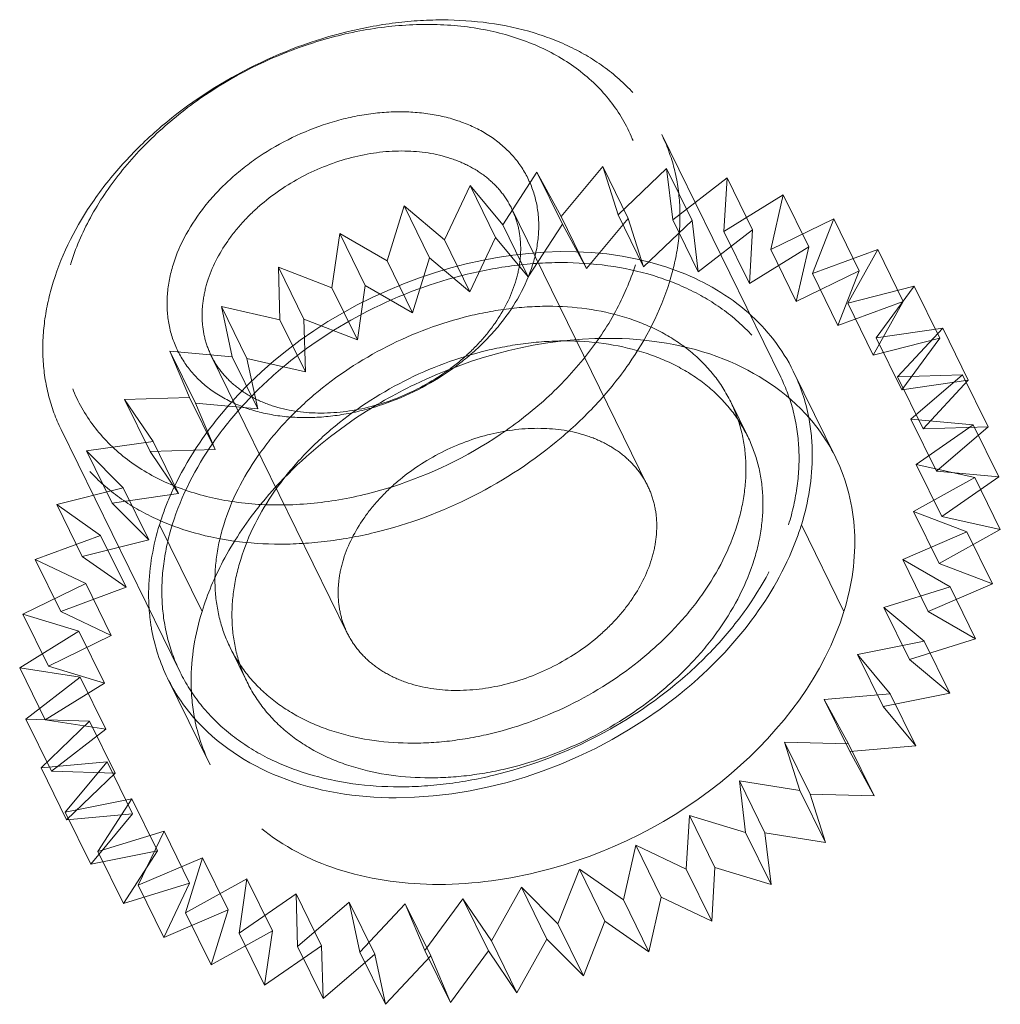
# Model space of a CAD drawing. Header units: millimetres. Extents: x 4497 to 11741, y 5958 to 12619.
# Tile 203 of 256: x 6465.08 to 6472.11, y 9941.63 to 9948.7. Entities that reach past the tile are written whole.
import ezdxf

# ---------------------------------------------------------------- set-up
doc = ezdxf.new("R2010")
doc.units = ezdxf.units.MM
doc.header["$LTSCALE"] = 0.8
doc.linetypes.add('HIDDEN', pattern=[9.525, 6.35, -3.175])
doc.layers.add('3', color=5, linetype='HIDDEN', lineweight=0)

msp = doc.modelspace()

# ---------------------------------------------------------------- linework, layer by layer
at = {"layer": '3'}
for p, q in [((6470.536, 9946.1321), (6469.6819, 9947.8726)), ((6468.9594, 9947.285), (6469.2586, 9947.6444)), ((6469.4416, 9947.2715), (6469.2586, 9947.6444)), ((6469.2586, 9947.6444), (6469.3685, 9947.2971)), ((6469.3685, 9947.2971), (6469.7167, 9947.6307)), ((6469.8997, 9947.2577), (6469.7167, 9947.6307)), ((6469.7167, 9947.6307), (6469.7607, 9947.261)), ((6468.5415, 9947.2251), (6468.7858, 9947.6033)), ((6468.7858, 9947.6033), (6468.9594, 9947.285)), ((6468.9689, 9947.2304), (6468.7858, 9947.6033)), ((6469.7607, 9947.261), (6470.1512, 9947.5624)), ((6470.1512, 9947.5624), (6470.1284, 9947.1776)), ((6470.3342, 9947.1894), (6470.1512, 9947.5624)), ((6468.1228, 9947.1185), (6468.3076, 9947.5081)), ((6468.3076, 9947.5081), (6468.5415, 9947.2251)), ((6468.4906, 9947.1352), (6468.3076, 9947.5081)), ((6470.1284, 9947.1776), (6470.5535, 9947.4408)), ((6470.5535, 9947.4408), (6470.4645, 9947.0484)), ((6470.7366, 9947.0679), (6470.5535, 9947.4408)), ((6467.7115, 9946.9673), (6467.8331, 9947.3608)), ((6467.8331, 9947.3608), (6468.1228, 9947.1185)), ((6468.0161, 9946.9878), (6467.8331, 9947.3608)), ((6469.5807, 9945.3548), (6468.6046, 9947.344)), ((6468.9594, 9947.285), (6469.1424, 9946.9121)), ((6469.1424, 9946.9121), (6469.4416, 9947.2715)), ((6469.3685, 9947.2971), (6469.5515, 9946.9241)), ((6469.4416, 9947.2715), (6469.5515, 9946.9241)), ((6469.5515, 9946.9241), (6469.8997, 9947.2577)), ((6469.7607, 9947.261), (6469.9437, 9946.888)), ((6469.8997, 9947.2577), (6469.9437, 9946.888)), ((6470.4645, 9947.0484), (6470.916, 9947.2684)), ((6470.916, 9947.2684), (6470.7625, 9946.8759)), ((6471.0991, 9946.8954), (6470.916, 9947.2684)), ((6468.5415, 9947.2251), (6468.7245, 9946.8522)), ((6468.7245, 9946.8522), (6468.9689, 9947.2304)), ((6468.9689, 9947.2304), (6469.1424, 9946.9121)), ((6469.9437, 9946.888), (6470.3342, 9947.1894)), ((6470.3342, 9947.1894), (6470.3114, 9946.8046)), ((6467.3157, 9946.7745), (6467.3717, 9947.164)), ((6467.3717, 9947.164), (6467.7115, 9946.9673)), ((6467.5547, 9946.7911), (6467.3717, 9947.164)), ((6468.1228, 9947.1185), (6468.3058, 9946.7456)), ((6468.3058, 9946.7456), (6468.4906, 9947.1352)), ((6468.4906, 9947.1352), (6468.7245, 9946.8522)), ((6470.1284, 9947.1776), (6470.3114, 9946.8046)), ((6470.3114, 9946.8046), (6470.7366, 9947.0679)), ((6470.4645, 9947.0484), (6470.6476, 9946.6754)), ((6470.7366, 9947.0679), (6470.6476, 9946.6754)), ((6470.7625, 9946.8759), (6471.2316, 9947.0484)), ((6471.2316, 9947.0484), (6471.0165, 9946.6635)), ((6471.4146, 9946.6754), (6471.2316, 9947.0484)), ((6467.8946, 9946.5944), (6468.0161, 9946.9878)), ((6468.0161, 9946.9878), (6468.3058, 9946.7456)), ((6466.9323, 9946.9218), (6467.3157, 9946.7745)), ((6466.943, 9946.5437), (6466.9323, 9946.9218)), ((6467.1153, 9946.5489), (6466.9323, 9946.9218)), ((6467.7115, 9946.9673), (6467.8946, 9946.5944)), ((6470.6476, 9946.6754), (6471.0991, 9946.8954)), ((6470.7625, 9946.8759), (6470.9455, 9946.5029)), ((6471.0991, 9946.8954), (6470.9455, 9946.5029)), ((6467.3157, 9946.7745), (6467.4987, 9946.4015)), ((6467.4987, 9946.4015), (6467.5547, 9946.7911)), ((6467.5547, 9946.7911), (6467.8946, 9946.5944)), ((6471.0165, 9946.6635), (6471.494, 9946.7851)), ((6471.494, 9946.7851), (6471.2215, 9946.4154)), ((6471.677, 9946.4121), (6471.494, 9946.7851)), ((6466.5235, 9946.6388), (6466.943, 9946.5437)), ((6466.7065, 9946.2659), (6466.5235, 9946.6388)), ((6466.6006, 9946.2794), (6466.5235, 9946.6388)), ((6470.9455, 9946.5029), (6471.4146, 9946.6754)), ((6471.0165, 9946.6635), (6471.1995, 9946.2906)), ((6471.4146, 9946.6754), (6471.1995, 9946.2906)), ((6467.1153, 9946.5489), (6467.4987, 9946.4015)), ((6467.126, 9946.1707), (6467.1153, 9946.5489)), ((6466.943, 9946.5437), (6467.126, 9946.1707)), ((6471.2215, 9946.4154), (6471.6982, 9946.4837)), ((6471.6982, 9946.4837), (6471.3737, 9946.1364)), ((6471.8812, 9946.1108), (6471.6982, 9946.4837)), ((6471.1995, 9946.2906), (6471.677, 9946.4121)), ((6471.2215, 9946.4154), (6471.4045, 9946.0424)), ((6471.677, 9946.4121), (6471.4045, 9946.0424)), ((6466.1533, 9946.3205), (6466.6006, 9946.2794)), ((6466.3363, 9945.9476), (6466.1533, 9946.3205)), ((6466.2953, 9945.9869), (6466.1533, 9946.3205)), ((6467.4262, 9944.2975), (6466.45, 9946.2867)), ((6466.6006, 9946.2794), (6466.7836, 9945.9065)), ((6466.7065, 9946.2659), (6467.126, 9946.1707)), ((6466.7836, 9945.9065), (6466.7065, 9946.2659)), ((6470.6257, 9946.1762), (6470.9308, 9945.5546)), ((6471.3737, 9946.1364), (6471.8402, 9946.1501)), ((6471.3737, 9946.1364), (6471.5567, 9945.7634)), ((6471.8402, 9946.1501), (6471.47, 9945.8318)), ((6472.0233, 9945.7771), (6471.8402, 9946.1501)), ((6471.4045, 9946.0424), (6471.8812, 9946.1108)), ((6471.8812, 9946.1108), (6471.5567, 9945.7634)), ((6465.8287, 9945.9732), (6466.2953, 9945.9869)), ((6466.2953, 9945.9869), (6466.4783, 9945.6139)), ((6466.0329, 9945.6718), (6465.8287, 9945.9732)), ((6466.0118, 9945.6002), (6465.8287, 9945.9732)), ((6466.3363, 9945.9476), (6466.7836, 9945.9065)), ((6466.4783, 9945.6139), (6466.3363, 9945.9476)), ((6470.2989, 9945.7073), (6470.1769, 9945.9559)), ((6471.47, 9945.8318), (6471.9173, 9945.7907)), ((6471.47, 9945.8318), (6471.653, 9945.4588)), ((6471.9173, 9945.7907), (6471.5085, 9945.5077)), ((6471.5567, 9945.7634), (6472.0233, 9945.7771)), ((6472.0233, 9945.7771), (6471.653, 9945.4588)), ((6472.1004, 9945.4177), (6471.9173, 9945.7907)), ((6466.2269, 9944.0175), (6465.3727, 9945.758)), ((6465.5563, 9945.6035), (6466.0329, 9945.6718)), ((6466.0329, 9945.6718), (6466.216, 9945.2988)), ((6465.8187, 9945.3402), (6465.5563, 9945.6035)), ((6465.7393, 9945.2305), (6465.5563, 9945.6035)), ((6466.0118, 9945.6002), (6466.4783, 9945.6139)), ((6466.216, 9945.2988), (6466.0118, 9945.6002)), ((6471.5085, 9945.5077), (6471.928, 9945.4125)), ((6471.5085, 9945.5077), (6471.6916, 9945.1347)), ((6471.653, 9945.4588), (6472.1004, 9945.4177)), ((6472.1004, 9945.4177), (6471.6916, 9945.1347)), ((6471.928, 9945.4125), (6471.4886, 9945.1703)), ((6472.111, 9945.0395), (6471.928, 9945.4125)), ((6465.3412, 9945.2186), (6465.8187, 9945.3402)), ((6465.7393, 9945.2305), (6466.216, 9945.2988)), ((6465.8187, 9945.3402), (6466.0017, 9944.9673)), ((6465.6567, 9944.9986), (6465.3412, 9945.2186)), ((6465.5242, 9944.8457), (6465.3412, 9945.2186)), ((6466.0017, 9944.9673), (6465.7393, 9945.2305)), ((6471.4886, 9945.1703), (6471.872, 9945.0229)), ((6471.4886, 9945.1703), (6471.6716, 9944.7973)), ((6471.6916, 9945.1347), (6472.111, 9945.0395)), ((6466.3838, 9944.4532), (6466.0788, 9945.0748)), ((6470.9891, 9944.4532), (6470.6841, 9945.0748)), ((6465.1876, 9944.8262), (6465.6567, 9944.9986)), ((6465.6567, 9944.9986), (6465.8397, 9944.6257)), ((6471.872, 9945.0229), (6471.4106, 9944.8262)), ((6472.111, 9945.0395), (6471.6716, 9944.7973)), ((6472.055, 9944.6499), (6471.872, 9945.0229)), ((6465.5242, 9944.8457), (6466.0017, 9944.9673)), ((6465.5501, 9944.6537), (6465.1876, 9944.8262)), ((6465.3706, 9944.4532), (6465.1876, 9944.8262)), ((6465.8397, 9944.6257), (6465.5242, 9944.8457)), ((6471.4106, 9944.8262), (6471.7504, 9944.6295)), ((6471.4106, 9944.8262), (6471.5936, 9944.4532)), ((6471.6716, 9944.7973), (6472.055, 9944.6499)), ((6465.0986, 9944.4337), (6465.5501, 9944.6537)), ((6465.5501, 9944.6537), (6465.7331, 9944.2808)), ((6472.055, 9944.6499), (6471.5936, 9944.4532)), ((6465.3706, 9944.4532), (6465.8397, 9944.6257)), ((6471.7504, 9944.6295), (6471.2759, 9944.4821)), ((6471.9334, 9944.2565), (6471.7504, 9944.6295)), ((6465.501, 9944.3121), (6465.0986, 9944.4337)), ((6465.2816, 9944.0608), (6465.0986, 9944.4337)), ((6465.7331, 9944.2808), (6465.3706, 9944.4532)), ((6471.2759, 9944.4821), (6471.5656, 9944.2399)), ((6471.2759, 9944.4821), (6471.459, 9944.1091)), ((6471.5936, 9944.4532), (6471.9334, 9944.2565)), ((6465.0759, 9944.0489), (6465.501, 9944.3121)), ((6465.501, 9944.3121), (6465.684, 9943.9392)), ((6465.2816, 9944.0608), (6465.7331, 9944.2808)), ((6471.5656, 9944.2399), (6471.0873, 9944.1447)), ((6471.9334, 9944.2565), (6471.459, 9944.1091)), ((6471.7486, 9943.8669), (6471.5656, 9944.2399)), ((6466.708, 9943.9451), (6466.586, 9944.1937)), ((6471.0873, 9944.1447), (6471.3212, 9943.8617)), ((6471.0873, 9944.1447), (6471.2704, 9943.7717)), ((6471.459, 9944.1091), (6471.7486, 9943.8669)), ((6465.5103, 9943.9806), (6465.0759, 9944.0489)), ((6465.2589, 9943.6759), (6465.0759, 9944.0489)), ((6465.684, 9943.9392), (6465.2816, 9944.0608)), ((6465.1198, 9943.6792), (6465.5103, 9943.9806)), ((6465.2589, 9943.6759), (6465.684, 9943.9392)), ((6465.5103, 9943.9806), (6465.6933, 9943.6076)), ((6466.1371, 9943.9735), (6466.4421, 9943.3519)), ((6471.7486, 9943.8669), (6471.2704, 9943.7717)), ((6471.3212, 9943.8617), (6470.8485, 9943.8206)), ((6470.8485, 9943.8206), (6471.022, 9943.5023)), ((6470.8485, 9943.8206), (6471.0315, 9943.4476)), ((6471.5043, 9943.4887), (6471.3212, 9943.8617)), ((6471.2704, 9943.7717), (6471.5043, 9943.4887)), ((6465.5779, 9943.6655), (6465.1198, 9943.6792)), ((6465.3029, 9943.3062), (6465.1198, 9943.6792)), ((6465.2297, 9943.3318), (6465.5779, 9943.6655)), ((6465.6933, 9943.6076), (6465.2589, 9943.6759)), ((6465.5779, 9943.6655), (6465.7609, 9943.2925)), ((6465.3029, 9943.3062), (6465.6933, 9943.6076)), ((6471.022, 9943.5023), (6470.5639, 9943.516)), ((6470.5639, 9943.516), (6470.747, 9943.143)), ((6470.5639, 9943.516), (6470.6738, 9943.1686)), ((6471.205, 9943.1293), (6471.022, 9943.5023)), ((6471.5043, 9943.4887), (6471.0315, 9943.4476)), ((6471.0315, 9943.4476), (6471.205, 9943.1293)), ((6465.7024, 9943.3729), (6465.2297, 9943.3318)), ((6465.4032, 9943.0135), (6465.7024, 9943.3729)), ((6465.7024, 9943.3729), (6465.8855, 9943)), ((6465.4127, 9942.9589), (6465.2297, 9943.3318)), ((6465.7609, 9943.2925), (6465.3029, 9943.3062)), ((6465.4127, 9942.9589), (6465.7609, 9943.2925)), ((6470.6738, 9943.1686), (6470.2393, 9943.237)), ((6470.2393, 9943.237), (6470.4223, 9942.864)), ((6470.2393, 9943.237), (6470.2833, 9942.8673)), ((6470.8568, 9942.7957), (6470.6738, 9943.1686)), ((6465.8815, 9943.1087), (6465.4032, 9943.0135)), ((6465.6371, 9942.7305), (6465.8815, 9943.1087)), ((6465.8815, 9943.1087), (6466.0645, 9942.7357)), ((6471.205, 9943.1293), (6470.747, 9943.143)), ((6470.747, 9943.143), (6470.8568, 9942.7957)), ((6465.5862, 9942.6406), (6465.4032, 9943.0135)), ((6465.8855, 9943), (6465.4127, 9942.9589)), ((6465.5862, 9942.6406), (6465.8855, 9943)), ((6469.8809, 9942.9888), (6469.8582, 9942.604)), ((6470.2833, 9942.8673), (6469.8809, 9942.9888)), ((6469.8809, 9942.9888), (6470.0639, 9942.6159)), ((6466.1116, 9942.8779), (6465.6371, 9942.7305)), ((6465.9268, 9942.4883), (6466.1116, 9942.8779)), ((6466.1116, 9942.8779), (6466.2946, 9942.5049)), ((6470.4663, 9942.4943), (6470.2833, 9942.8673)), ((6470.8568, 9942.7957), (6470.4223, 9942.864)), ((6470.4223, 9942.864), (6470.4663, 9942.4943)), ((6466.0645, 9942.7357), (6465.5862, 9942.6406)), ((6465.8201, 9942.3576), (6466.0645, 9942.7357)), ((6469.4957, 9942.7765), (6469.4067, 9942.384)), ((6469.8582, 9942.604), (6469.4957, 9942.7765)), ((6469.4957, 9942.7765), (6469.6787, 9942.4035)), ((6465.8201, 9942.3576), (6465.6371, 9942.7305)), ((6466.3882, 9942.685), (6465.9268, 9942.4883)), ((6466.2666, 9942.2916), (6466.3882, 9942.685)), ((6466.3882, 9942.685), (6466.5712, 9942.3121)), ((6469.0911, 9942.604), (6468.9376, 9942.2115)), ((6469.4067, 9942.384), (6469.0911, 9942.604)), ((6469.0911, 9942.604), (6469.2742, 9942.231)), ((6470.0412, 9942.231), (6469.8582, 9942.604)), ((6470.0639, 9942.6159), (6470.0412, 9942.231)), ((6470.4663, 9942.4943), (6470.0639, 9942.6159)), ((6466.706, 9942.5338), (6466.2666, 9942.2916)), ((6466.65, 9942.1442), (6466.706, 9942.5338)), ((6466.706, 9942.5338), (6466.889, 9942.1609)), ((6466.2946, 9942.5049), (6465.8201, 9942.3576)), ((6466.1098, 9942.1153), (6465.9268, 9942.4883)), ((6466.1098, 9942.1153), (6466.2946, 9942.5049)), ((6468.6752, 9942.4748), (6468.46, 9942.09)), ((6468.9376, 9942.2115), (6468.6752, 9942.4748)), ((6468.6752, 9942.4748), (6468.8582, 9942.1018)), ((6467.0588, 9942.4272), (6466.65, 9942.1442)), ((6467.0694, 9942.049), (6467.0588, 9942.4272)), ((6467.0588, 9942.4272), (6467.2418, 9942.0543)), ((6468.2558, 9942.3914), (6467.9834, 9942.0217)), ((6468.46, 9942.09), (6468.2558, 9942.3914)), ((6468.2558, 9942.3914), (6468.4389, 9942.0184)), ((6469.5897, 9942.011), (6469.4067, 9942.384)), ((6469.6787, 9942.4035), (6469.5897, 9942.011)), ((6470.0412, 9942.231), (6469.6787, 9942.4035)), ((6466.5712, 9942.3121), (6466.1098, 9942.1153)), ((6466.4497, 9941.9186), (6466.5712, 9942.3121)), ((6467.4397, 9942.3673), (6467.0694, 9942.049)), ((6467.4397, 9942.3673), (6467.6227, 9941.9944)), ((6467.5168, 9942.0079), (6467.4397, 9942.3673)), ((6467.8413, 9942.3553), (6467.5168, 9942.0079)), ((6467.8413, 9942.3553), (6468.0244, 9941.9823)), ((6467.9834, 9942.0217), (6467.8413, 9942.3553)), ((6466.4497, 9941.9186), (6466.2666, 9942.2916)), ((6469.1206, 9941.8386), (6468.9376, 9942.2115)), ((6469.2742, 9942.231), (6469.1206, 9941.8386)), ((6469.5897, 9942.011), (6469.2742, 9942.231)), ((6466.889, 9942.1609), (6466.4497, 9941.9186)), ((6466.833, 9941.7713), (6466.65, 9942.1442)), ((6466.833, 9941.7713), (6466.889, 9942.1609)), ((6468.8582, 9942.1018), (6468.6431, 9941.717)), ((6469.1206, 9941.8386), (6468.8582, 9942.1018)), ((6467.2418, 9942.0543), (6466.833, 9941.7713)), ((6467.2525, 9941.6761), (6467.0694, 9942.049)), ((6467.2525, 9941.6761), (6467.2418, 9942.0543)), ((6468.6431, 9941.717), (6468.46, 9942.09)), ((6467.6227, 9941.9944), (6467.2525, 9941.6761)), ((6467.6998, 9941.635), (6467.5168, 9942.0079)), ((6467.6998, 9941.635), (6467.6227, 9941.9944)), ((6468.0244, 9941.9823), (6467.6998, 9941.635)), ((6468.1664, 9941.6487), (6467.9834, 9942.0217)), ((6468.1664, 9941.6487), (6468.0244, 9941.9823)), ((6468.4389, 9942.0184), (6468.1664, 9941.6487)), ((6468.6431, 9941.717), (6468.4389, 9942.0184))]:
    msp.add_line(p, q, dxfattribs=at)
for centre, radius, start, end in [((6469.4349, 9945.5936), 1.3257, 10.92379, 26.07581), ((6469.7411, 9944.9688), 1.3261, 26.22383, 40.95425), ((6467.4045, 9944.5693), 1.4034, 183.97481, 190.00832), ((6467.3268, 9944.5593), 1.3261, 206.22383, 220.95425), ((6467.633, 9943.9344), 1.3257, 190.92379, 206.07581)]:
    msp.add_arc(centre, radius, start, end, dxfattribs=at)
for points, knots in [([(6465.3168, 9946.8153), (6465.3814, 9947.0245), (6465.539, 9947.3297), (6465.8275, 9947.6868), (6466.1832, 9948.0274), (6466.7106, 9948.3748), (6467.3029, 9948.5961), (6467.7901, 9948.6841), (6468.2535, 9948.7087), (6468.7, 9948.6435), (6469.0909, 9948.479), (6469.3385, 9948.3157), (6469.5404, 9948.1135), (6469.6413, 9947.9552), (6469.6819, 9947.8726)], [0, 0, 0, 0, 0.120788, 0.185742, 0.25306, 0.39182, 0.53099, 0.598791, 0.664373, 0.786659, 0.84339, 0.89737, 0.949254, 1, 1, 1, 1]), ([(6465.44, 9946.9397), (6465.4759, 9947.056), (6465.5764, 9947.2884), (6465.7936, 9947.6112), (6466.0739, 9947.9082), (6466.5189, 9948.256), (6467.0383, 9948.5072), (6467.5865, 9948.6394), (6467.992, 9948.674), (6468.3782, 9948.6427), (6468.7312, 9948.5463), (6469.0373, 9948.3872), (6469.2842, 9948.1702), (6469.4602, 9947.9032), (6469.5568, 9947.5979), (6469.5705, 9947.2685), (6469.5263, 9947.0487), (6469.4926, 9946.9397)], [0, 0, 0, 0, 0.061123, 0.126105, 0.194443, 0.265215, 0.408848, 0.479458, 0.547544, 0.612218, 0.67301, 0.730008, 0.783953, 0.836212, 0.888549, 0.942703, 1, 1, 1, 1]), ([(6466.1768, 9946.9397), (6466.2238, 9947.0917), (6466.3493, 9947.3116), (6466.5802, 9947.5558), (6466.8634, 9947.7774), (6467.1939, 9947.9372), (6467.5428, 9948.0213), (6467.8008, 9948.0433), (6468.0466, 9948.0234), (6468.2712, 9947.9621), (6468.466, 9947.8608), (6468.6231, 9947.7227), (6468.7351, 9947.5528), (6468.7966, 9947.3585), (6468.8053, 9947.1489), (6468.7772, 9947.0091), (6468.7558, 9946.9397)], [0, 0, 0, 0, 0.12563, 0.194006, 0.264816, 0.408527, 0.479176, 0.547299, 0.612008, 0.672834, 0.729862, 0.783836, 0.836124, 0.888491, 0.942674, 1, 1, 1, 1]), ([(6469.6819, 9947.8726), (6469.7199, 9947.7951), (6469.7805, 9947.6301), (6469.8197, 9947.3657), (6469.8073, 9947.0897), (6469.766, 9946.9066), (6469.7378, 9946.8153)], [0, 0, 0, 0, 0.239088, 0.482922, 0.735582, 1, 1, 1, 1]), ([(6466.422, 9946.8153), (6466.4543, 9946.9199), (6466.5331, 9947.0725), (6466.6774, 9947.2511), (6466.8552, 9947.4213), (6467.119, 9947.5951), (6467.4708, 9947.7265), (6467.829, 9947.771), (6468.1136, 9947.7294), (6468.3091, 9947.6472), (6468.4329, 9947.5656), (6468.5338, 9947.4645), (6468.5843, 9947.3853), (6468.6046, 9947.344)], [0, 0, 0, 0, 0.120819, 0.185789, 0.253126, 0.391923, 0.531129, 0.664281, 0.786601, 0.843348, 0.897342, 0.94924, 1, 1, 1, 1]), ([(6468.6046, 9947.344), (6468.6236, 9947.3053), (6468.6539, 9947.2227), (6468.6735, 9947.0905), (6468.6673, 9946.9525), (6468.6467, 9946.8609), (6468.6326, 9946.8153)], [0, 0, 0, 0, 0.239094, 0.482925, 0.735587, 1, 1, 1, 1]), ([(6466.4856, 9945.8242), (6466.8793, 9946.3193), (6467.9528, 9947.0301), (6469.2754, 9947.1001), (6469.8217, 9946.8841)], [0, 0, 0, 0, 0.518435, 1, 1, 1, 1]), ([(6469.4926, 9946.9397), (6469.4567, 9946.8233), (6469.3562, 9946.5909), (6469.1389, 9946.2681), (6468.8586, 9945.9711), (6468.4137, 9945.6233), (6467.8943, 9945.3721), (6467.3461, 9945.2399), (6466.9406, 9945.2054), (6466.5544, 9945.2366), (6466.2014, 9945.333), (6465.8952, 9945.4921), (6465.6484, 9945.7091), (6465.4724, 9945.9761), (6465.3758, 9946.2814), (6465.3621, 9946.6108), (6465.4063, 9946.8306), (6465.44, 9946.9397)], [0, 0, 0, 0, 0.061123, 0.126105, 0.194443, 0.265215, 0.408848, 0.479458, 0.547544, 0.612218, 0.67301, 0.730008, 0.783953, 0.836212, 0.888549, 0.942703, 1, 1, 1, 1]), ([(6468.7558, 9946.9397), (6468.7088, 9946.7876), (6468.5833, 9946.5677), (6468.3524, 9946.3235), (6468.0692, 9946.1019), (6467.7387, 9945.9421), (6467.3898, 9945.858), (6467.1318, 9945.836), (6466.886, 9945.8559), (6466.6614, 9945.9173), (6466.4665, 9946.0185), (6466.3095, 9946.1566), (6466.1975, 9946.3265), (6466.136, 9946.5208), (6466.1273, 9946.7304), (6466.1554, 9946.8703), (6466.1768, 9946.9397)], [0, 0, 0, 0, 0.12563, 0.194006, 0.264816, 0.408527, 0.479176, 0.547299, 0.612008, 0.672834, 0.729862, 0.783836, 0.836124, 0.888491, 0.942674, 1, 1, 1, 1]), ([(6466.1709, 9945.0748), (6466.2355, 9945.2839), (6466.3931, 9945.5892), (6466.6816, 9945.9463), (6467.0373, 9946.2869), (6467.5647, 9946.6343), (6468.1571, 9946.8556), (6468.6443, 9946.9436), (6469.1076, 9946.9682), (6469.5542, 9946.903), (6469.9451, 9946.7384), (6470.1926, 9946.5752), (6470.3946, 9946.373), (6470.4955, 9946.2146), (6470.536, 9946.1321)], [0, 0, 0, 0, 0.120791, 0.185745, 0.253063, 0.391823, 0.530992, 0.598793, 0.664375, 0.786661, 0.843391, 0.89737, 0.949254, 1, 1, 1, 1]), ([(6469.8217, 9946.8841), (6469.9963, 9946.815), (6470.3177, 9946.6288), (6470.5483, 9946.334), (6470.6256, 9946.1763)], [0, 0, 0, 0, 0.516682, 1, 1, 1, 1]), ([(6465.3727, 9945.758), (6465.3347, 9945.8355), (6465.2741, 9946.0006), (6465.2349, 9946.265), (6465.2473, 9946.541), (6465.2886, 9946.7241), (6465.3168, 9946.8153)], [0, 0, 0, 0, 0.239087, 0.482923, 0.735578, 1, 1, 1, 1]), ([(6469.7378, 9946.8153), (6469.6732, 9946.6062), (6469.5156, 9946.301), (6469.2271, 9945.9438), (6468.8714, 9945.6033), (6468.344, 9945.2559), (6467.7517, 9945.0346), (6467.2645, 9944.9466), (6466.8011, 9944.9219), (6466.3546, 9944.9872), (6465.9637, 9945.1517), (6465.7161, 9945.315), (6465.5142, 9945.5171), (6465.4133, 9945.6755), (6465.3727, 9945.758)], [0, 0, 0, 0, 0.120788, 0.185742, 0.25306, 0.39182, 0.53099, 0.598791, 0.664373, 0.786659, 0.84339, 0.89737, 0.949254, 1, 1, 1, 1]), ([(6466.45, 9946.2866), (6466.431, 9946.3254), (6466.4007, 9946.4079), (6466.3811, 9946.5401), (6466.3873, 9946.6782), (6466.4079, 9946.7697), (6466.422, 9946.8153)], [0, 0, 0, 0, 0.239094, 0.482925, 0.7356, 1, 1, 1, 1]), ([(6468.6326, 9946.8153), (6468.6003, 9946.7108), (6468.5215, 9946.5582), (6468.3772, 9946.3796), (6468.1994, 9946.2093), (6467.9356, 9946.0356), (6467.5838, 9945.9042), (6467.2256, 9945.8597), (6466.941, 9945.9012), (6466.7455, 9945.9835), (6466.6217, 9946.0651), (6466.5208, 9946.1662), (6466.4703, 9946.2454), (6466.45, 9946.2866)], [0, 0, 0, 0, 0.120819, 0.185789, 0.253126, 0.391923, 0.531129, 0.664281, 0.786601, 0.843348, 0.897342, 0.94924, 1, 1, 1, 1]), ([(6466.5393, 9945.0748), (6466.5931, 9945.2491), (6466.7245, 9945.5034), (6466.9649, 9945.8011), (6467.2614, 9946.0849), (6467.7008, 9946.3744), (6468.1945, 9946.5588), (6468.6005, 9946.6322), (6468.9866, 9946.6527), (6469.3587, 9946.5983), (6469.6845, 9946.4612), (6469.8908, 9946.3251), (6470.0591, 9946.1566), (6470.1432, 9946.0246), (6470.1769, 9945.9559)], [0, 0, 0, 0, 0.120791, 0.185745, 0.253063, 0.391824, 0.530993, 0.598794, 0.664376, 0.786661, 0.843392, 0.89737, 0.949254, 1, 1, 1, 1]), ([(6467.4862, 9945.838), (6467.6214, 9945.929), (6468.1736, 9946.2457), (6468.8182, 9946.4115), (6469.2916, 9946.4115)], [0, 0, 0, 0, 0.256167, 1, 1, 1, 1]), ([(6469.2916, 9946.4115), (6469.5744, 9946.4115), (6470.1137, 9946.3307), (6470.5792, 9946.0263), (6470.7426, 9945.838)], [0, 0, 0, 0, 0.531428, 1, 1, 1, 1]), ([(6466.6613, 9944.8262), (6466.7152, 9945.0005), (6466.8465, 9945.2548), (6467.087, 9945.5524), (6467.3834, 9945.8363), (6467.8229, 9946.1258), (6468.3165, 9946.3102), (6468.7225, 9946.3835), (6469.1086, 9946.404), (6469.4807, 9946.3496), (6469.8065, 9946.2125), (6470.0128, 9946.0765), (6470.1811, 9945.908), (6470.2652, 9945.776), (6470.2989, 9945.7072)], [0, 0, 0, 0, 0.120791, 0.185745, 0.253063, 0.391824, 0.530993, 0.598794, 0.664376, 0.786661, 0.843392, 0.89737, 0.949254, 1, 1, 1, 1]), ([(6470.536, 9946.1321), (6470.574, 9946.0546), (6470.6346, 9945.8895), (6470.6739, 9945.6252), (6470.6614, 9945.3492), (6470.6202, 9945.166), (6470.592, 9945.0748)], [0, 0, 0, 0, 0.239084, 0.482918, 0.735571, 1, 1, 1, 1]), ([(6470.1769, 9945.9559), (6470.2086, 9945.8913), (6470.2591, 9945.7537), (6470.2918, 9945.5334), (6470.2814, 9945.3034), (6470.247, 9945.1508), (6470.2235, 9945.0748)], [0, 0, 0, 0, 0.239084, 0.482917, 0.735573, 1, 1, 1, 1]), ([(6466.0788, 9945.0748), (6466.0988, 9945.1397), (6466.1979, 9945.4075), (6466.3504, 9945.6542), (6466.4856, 9945.8242)], [0, 0, 0, 0, 0.238075, 1, 1, 1, 1]), ([(6466.7907, 9945.2026), (6466.8384, 9945.2626), (6467.0447, 9945.5005), (6467.2887, 9945.705), (6467.4862, 9945.838)], [0, 0, 0, 0, 0.243529, 1, 1, 1, 1]), ([(6469.5807, 9945.3548), (6469.5605, 9945.3961), (6469.51, 9945.4753), (6469.409, 9945.5764), (6469.2853, 9945.658), (6469.0898, 9945.7403), (6468.8052, 9945.7818), (6468.447, 9945.7374), (6468.0951, 9945.606), (6467.8314, 9945.4322), (6467.6536, 9945.2619), (6467.5093, 9945.0834), (6467.4305, 9944.9307), (6467.3982, 9944.8262)], [0, 0, 0, 0, 0.050759, 0.102657, 0.15665, 0.213396, 0.335714, 0.468865, 0.608071, 0.746869, 0.814205, 0.879175, 1, 1, 1, 1]), ([(6470.2989, 9945.7072), (6470.3306, 9945.6426), (6470.3811, 9945.5051), (6470.4138, 9945.2848), (6470.4035, 9945.0548), (6470.369, 9944.9022), (6470.3456, 9944.8262)], [0, 0, 0, 0, 0.239084, 0.482917, 0.735573, 1, 1, 1, 1]), ([(6470.9307, 9945.5547), (6471.0104, 9945.3924), (6471.103, 9945.0171), (6471.0463, 9944.6382), (6470.9891, 9944.4532)], [0, 0, 0, 0, 0.483006, 1, 1, 1, 1]), ([(6469.6087, 9944.8262), (6469.6228, 9944.8718), (6469.6434, 9944.9634), (6469.6497, 9945.1013), (6469.63, 9945.2335), (6469.5997, 9945.3161), (6469.5807, 9945.3548)], [0, 0, 0, 0, 0.264406, 0.517093, 0.760912, 1, 1, 1, 1]), ([(6466.0045, 9944.472), (6466.001, 9944.5212), (6465.9971, 9944.7245), (6466.0334, 9944.9279), (6466.0788, 9945.0748)], [0, 0, 0, 0, 0.242712, 1, 1, 1, 1]), ([(6466.1709, 9945.0748), (6466.1427, 9944.9836), (6466.1014, 9944.8005), (6466.089, 9944.5245), (6466.1282, 9944.2601), (6466.1888, 9944.0951), (6466.2268, 9944.0176)], [0, 0, 0, 0, 0.264429, 0.517082, 0.760916, 1, 1, 1, 1]), ([(6466.2268, 9944.0176), (6466.2674, 9943.935), (6466.3682, 9943.7767), (6466.5702, 9943.5745), (6466.8178, 9943.4112), (6467.2087, 9943.2467), (6467.6552, 9943.1814), (6468.1185, 9943.206), (6468.6058, 9943.2941), (6469.1981, 9943.5153), (6469.7255, 9943.8627), (6470.0812, 9944.2033), (6470.3697, 9944.5605), (6470.5273, 9944.8657), (6470.592, 9945.0748)], [0, 0, 0, 0, 0.050746, 0.10263, 0.156609, 0.213339, 0.335625, 0.401207, 0.469008, 0.608177, 0.746937, 0.814255, 0.879209, 1, 1, 1, 1]), ([(6466.5393, 9945.0748), (6466.5158, 9944.9988), (6466.4814, 9944.8462), (6466.471, 9944.6162), (6466.5037, 9944.3959), (6466.5542, 9944.2584), (6466.5859, 9944.1938)], [0, 0, 0, 0, 0.264427, 0.517083, 0.760916, 1, 1, 1, 1]), ([(6466.5859, 9944.1938), (6466.6197, 9944.125), (6466.7038, 9943.9931), (6466.872, 9943.8245), (6467.0783, 9943.6885), (6467.4041, 9943.5514), (6467.7762, 9943.497), (6468.1623, 9943.5175), (6468.5684, 9943.5908), (6469.062, 9943.7752), (6469.5015, 9944.0648), (6469.7979, 9944.3486), (6470.0383, 9944.6462), (6470.1697, 9944.9006), (6470.2235, 9945.0748)], [0, 0, 0, 0, 0.050746, 0.10263, 0.156608, 0.213339, 0.335624, 0.401206, 0.469007, 0.608176, 0.746937, 0.814255, 0.879209, 1, 1, 1, 1]), ([(6470.6841, 9945.0748), (6470.664, 9945.01), (6470.5649, 9944.7421), (6470.4124, 9944.4955), (6470.2772, 9944.3254)], [0, 0, 0, 0, 0.238075, 1, 1, 1, 1]), ([(6466.6613, 9944.8262), (6466.6378, 9944.7502), (6466.6034, 9944.5976), (6466.5931, 9944.3676), (6466.6258, 9944.1473), (6466.6763, 9944.0097), (6466.7079, 9943.9452)], [0, 0, 0, 0, 0.264427, 0.517083, 0.760916, 1, 1, 1, 1]), ([(6466.7079, 9943.9452), (6466.7417, 9943.8764), (6466.8258, 9943.7444), (6466.9941, 9943.5759), (6467.2004, 9943.4399), (6467.5261, 9943.3027), (6467.8982, 9943.2484), (6468.2843, 9943.2689), (6468.6904, 9943.3422), (6469.184, 9943.5266), (6469.6235, 9943.8161), (6469.9199, 9944.0999), (6470.1604, 9944.3976), (6470.2917, 9944.6519), (6470.3456, 9944.8262)], [0, 0, 0, 0, 0.050746, 0.10263, 0.156608, 0.213339, 0.335624, 0.401206, 0.469007, 0.608176, 0.746937, 0.814255, 0.879209, 1, 1, 1, 1]), ([(6467.3982, 9944.8262), (6467.3841, 9944.7806), (6467.3634, 9944.689), (6467.3572, 9944.551), (6467.3768, 9944.4188), (6467.4071, 9944.3363), (6467.4261, 9944.2976)], [0, 0, 0, 0, 0.264406, 0.517093, 0.760912, 1, 1, 1, 1]), ([(6467.4261, 9944.2976), (6467.4464, 9944.2563), (6467.4968, 9944.1771), (6467.5978, 9944.076), (6467.7216, 9943.9944), (6467.9171, 9943.9121), (6468.2016, 9943.8705), (6468.5599, 9943.915), (6468.9117, 9944.0464), (6469.1755, 9944.2201), (6469.3533, 9944.3904), (6469.4976, 9944.569), (6469.5764, 9944.7216), (6469.6087, 9944.8262)], [0, 0, 0, 0, 0.050759, 0.102657, 0.15665, 0.213396, 0.335714, 0.468865, 0.608071, 0.746869, 0.814205, 0.879175, 1, 1, 1, 1]), ([(6470.9891, 9944.4532), (6470.8496, 9944.0017), (6470.2109, 9943.1629), (6469.0622, 9942.5879), (6468.0576, 9942.4622), (6467.3645, 9942.5633), (6466.7901, 9942.8571), (6466.5271, 9943.1789), (6466.4422, 9943.3517)], [0, 0, 0, 0, 0.251847, 0.529552, 0.663468, 0.78649, 0.897386, 1, 1, 1, 1]), ([(6470.2772, 9944.3254), (6470.1316, 9944.1422), (6469.4548, 9943.4817), (6468.4847, 9943.1165), (6467.7763, 9943.1165)], [0, 0, 0, 0, 0.248305, 1, 1, 1, 1]), ([(6467.7763, 9943.1165), (6467.4935, 9943.1165), (6466.9542, 9943.1974), (6466.4887, 9943.5018), (6466.3253, 9943.6901)], [0, 0, 0, 0, 0.531428, 1, 1, 1, 1])]:
    msp.add_open_spline(points, degree=3, knots=knots, dxfattribs=at)
for points in [[(6470.7366, 9945.8449), (6470.7535, 9945.7572), (6470.7617, 9945.6676), (6470.762, 9945.5784)], [(6470.762, 9945.5784), (6470.7625, 9945.4085), (6470.7342, 9945.2371), (6470.6841, 9945.0748)], [(6466.5341, 9944.8122), (6466.6069, 9944.9499), (6466.6938, 9945.0808), (6466.7907, 9945.2026)], [(6466.3838, 9944.4532), (6466.4221, 9944.5772), (6466.4735, 9944.6975), (6466.5341, 9944.8122)], [(6466.3059, 9943.9497), (6466.3054, 9944.1195), (6466.3337, 9944.2909), (6466.3838, 9944.4532)], [(6466.1372, 9943.9733), (6466.0828, 9944.0841), (6466.044, 9944.2039), (6466.0225, 9944.3254)], [(6466.3313, 9943.6832), (6466.3144, 9943.7708), (6466.3062, 9943.8604), (6466.3059, 9943.9497)]]:
    msp.add_open_spline(points, degree=3, dxfattribs=at)

doc.saveas('drawing.dxf')
